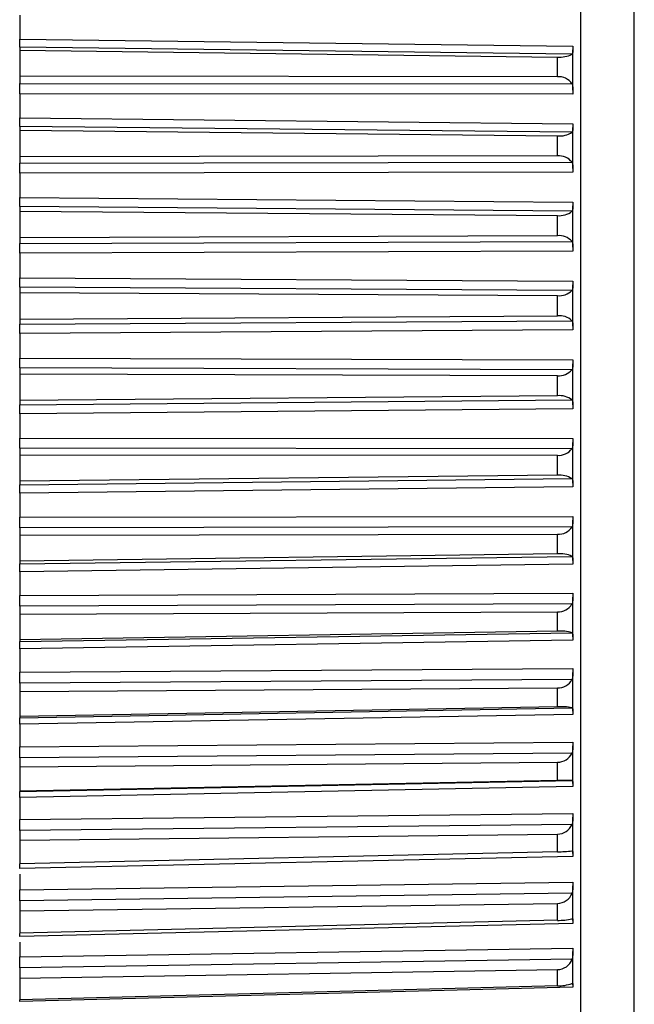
# Model space of a CAD drawing. Header units: millimetres. Extents: x -103 to 103, y 0 to 140.
# Tile 15 of 18: x 92 to 103, y 61 to 79. Entities that reach past the tile are written whole.
import ezdxf

# ---------------------------------------------------------------- set-up
doc = ezdxf.new("R2010")
doc.units = ezdxf.units.MM

msp = doc.modelspace()

# ---------------------------------------------------------------- linework, layer by layer
at = {"color": 7, "linetype": 'Continuous', "lineweight": 25}
for p, q in [((102.401, 52.768), (102.401, 95.034)), ((103.4, 54.802), (103.4, 92.999)), ((91.9, 79.098), (91.9, 78.651)), ((91.9, 78.651), (102.25, 78.518)), ((91.9, 78.502), (91.9, 77.823)), ((102.234, 78.369), (91.9, 78.502)), ((91.9, 78.446), (101.96, 78.316)), ((102.25, 77.695), (102.25, 78.451)), ((101.96, 77.947), (101.96, 78.316)), ((101.96, 77.947), (91.9, 77.956)), ((91.9, 77.823), (102.234, 77.815)), ((102.25, 77.621), (91.9, 77.63)), ((91.9, 77.63), (91.9, 77.177)), ((91.9, 77.177), (102.25, 77.068)), ((91.9, 77.018), (91.9, 76.331)), ((102.234, 76.909), (91.9, 77.018)), ((91.9, 76.948), (101.96, 76.842)), ((102.25, 76.234), (102.25, 76.999)), ((101.96, 76.468), (101.96, 76.842)), ((101.96, 76.468), (91.9, 76.452)), ((91.9, 76.331), (102.234, 76.348)), ((102.25, 76.161), (91.9, 76.144)), ((91.9, 76.144), (91.9, 75.687)), ((91.9, 75.687), (102.25, 75.602)), ((91.9, 75.519), (91.9, 74.828)), ((102.234, 75.434), (91.9, 75.519)), ((102.25, 74.762), (102.25, 75.532)), ((91.9, 75.434), (101.96, 75.352)), ((101.96, 74.976), (101.96, 75.352)), ((101.96, 74.976), (91.9, 74.935)), ((91.9, 74.828), (102.234, 74.87)), ((102.25, 74.689), (91.9, 74.647)), ((91.9, 74.647), (91.9, 74.188)), ((91.9, 74.188), (102.25, 74.128)), ((91.9, 74.012), (91.9, 73.32)), ((102.234, 73.952), (91.9, 74.012)), ((102.25, 73.285), (102.25, 74.057)), ((91.9, 73.914), (101.96, 73.856)), ((101.96, 73.479), (101.96, 73.856)), ((91.9, 73.414), (101.96, 73.479)), ((91.9, 73.32), (102.234, 73.387)), ((102.25, 73.214), (91.9, 73.146)), ((91.9, 73.146), (91.9, 72.687)), ((91.9, 72.687), (102.25, 72.653)), ((102.25, 71.812), (102.25, 72.581)), ((91.9, 72.504), (91.9, 71.814)), ((102.234, 72.47), (91.9, 72.504)), ((91.9, 72.393), (101.96, 72.36)), ((101.96, 71.984), (101.96, 72.36)), ((101.96, 71.984), (91.9, 71.894)), ((91.9, 71.814), (102.234, 71.907)), ((102.25, 71.742), (91.9, 71.649)), ((91.9, 71.649), (91.9, 71.193)), ((91.9, 71.193), (102.25, 71.184)), ((102.25, 70.349), (102.25, 71.112)), ((91.9, 71.004), (91.9, 70.319)), ((102.234, 70.994), (91.9, 71.004)), ((91.9, 70.879), (101.96, 70.871)), ((101.96, 70.498), (101.96, 70.871)), ((101.96, 70.498), (91.9, 70.385)), ((91.9, 70.319), (102.234, 70.436)), ((102.25, 70.28), (91.9, 70.163)), ((91.9, 70.163), (91.9, 69.712)), ((91.9, 69.712), (102.25, 69.728)), ((102.25, 68.903), (102.25, 69.656)), ((102.234, 69.533), (91.9, 69.517)), ((91.9, 69.517), (91.9, 68.841)), ((91.9, 69.381), (101.96, 69.397)), ((101.96, 69.029), (101.96, 69.397)), ((101.96, 69.029), (91.9, 68.893)), ((91.9, 68.841), (102.234, 68.982)), ((102.25, 68.836), (91.9, 68.695)), ((91.9, 68.695), (91.9, 68.251)), ((91.9, 68.251), (102.25, 68.293)), ((102.25, 67.481), (102.25, 68.221)), ((102.234, 68.093), (91.9, 68.052)), ((91.9, 68.052), (91.9, 67.388)), ((91.9, 67.904), (101.96, 67.945)), ((101.96, 67.584), (101.96, 67.945)), ((101.96, 67.584), (91.9, 67.425)), ((91.9, 67.388), (102.234, 67.552)), ((102.25, 67.417), (91.9, 67.253)), ((91.9, 67.253), (91.9, 66.818)), ((91.9, 66.818), (102.25, 66.885)), ((102.25, 66.091), (102.25, 66.813)), ((102.234, 66.682), (91.9, 66.615)), ((91.9, 66.615), (91.9, 65.967)), ((91.9, 66.456), (101.96, 66.522)), ((101.96, 66.17), (101.96, 66.522)), ((101.96, 66.17), (91.9, 65.988)), ((91.9, 65.967), (102.234, 66.153)), ((102.25, 66.029), (91.9, 65.843)), ((91.9, 65.843), (91.9, 65.419)), ((91.9, 65.419), (102.25, 65.511)), ((102.25, 64.739), (102.25, 65.44)), ((102.234, 65.306), (91.9, 65.214)), ((91.9, 65.214), (91.9, 64.584)), ((91.9, 65.045), (101.96, 65.136)), ((101.96, 64.793), (101.96, 65.136)), ((101.96, 64.793), (91.9, 64.591)), ((91.9, 64.584), (102.234, 64.792)), ((102.25, 64.68), (91.9, 64.472)), ((91.9, 64.472), (91.9, 64.061)), ((91.9, 64.061), (102.25, 64.178)), ((102.25, 63.431), (102.25, 64.108)), ((102.234, 63.971), (91.9, 63.855)), ((91.9, 63.855), (91.9, 63.238)), ((91.9, 63.677), (101.96, 63.791)), ((101.96, 63.46), (101.96, 63.791)), ((101.96, 63.46), (91.9, 63.238)), ((102.25, 63.375), (91.9, 63.147)), ((102.234, 63.475), (102.236, 63.475)), ((91.9, 63.044), (91.9, 62.752)), ((91.9, 62.752), (102.25, 62.892)), ((102.25, 62.175), (102.25, 62.824)), ((102.234, 62.685), (91.9, 62.545)), ((91.9, 62.545), (91.9, 61.938)), ((91.9, 62.359), (101.96, 62.496)), ((101.96, 62.179), (101.96, 62.496)), ((101.96, 62.179), (91.9, 61.938)), ((102.25, 62.122), (91.9, 61.875)), ((91.9, 61.772), (91.9, 61.497)), ((91.9, 61.497), (102.25, 61.66)), ((102.25, 60.975), (102.25, 61.594)), ((102.234, 61.453), (91.9, 61.29)), ((91.9, 61.29), (91.9, 60.695)), ((91.9, 61.097), (101.96, 61.257)), ((101.96, 60.954), (101.96, 61.257)), ((101.96, 60.954), (91.9, 60.695)), ((102.25, 60.927), (91.9, 60.661))]:
    msp.add_line(p, q, dxfattribs=at)
for centre, radius, start, end in [((102.007, 78.817), 0.503, 264.6926, 296.841), ((101.984, 77.647), 0.301, 33.914, 94.5134), ((102.003, 77.26), 0.42, 264.2005, 303.3542), ((101.988, 76.158), 0.311, 37.7332, 95.163), ((101.999, 75.721), 0.371, 264.0207, 309.2785), ((101.993, 74.652), 0.325, 42.0803, 95.6537), ((101.995, 74.194), 0.34, 264.1277, 314.6002), ((101.996, 73.133), 0.348, 46.9945, 95.9341), ((101.991, 72.678), 0.32, 264.4791, 319.334), ((102, 71.602), 0.384, 52.5036, 95.9557), ((101.987, 71.177), 0.307, 265.0248, 323.5119), ((102.004, 70.059), 0.441, 58.6145, 95.6801), ((101.983, 69.695), 0.299, 265.7138, 327.1757), ((102.008, 68.492), 0.54, 65.3027, 95.0897), ((101.978, 68.239), 0.294, 266.4988, 330.3706), ((102.014, 66.855), 0.732, 72.5014, 94.198), ((101.974, 66.814), 0.291, 267.3379, 333.1418), ((102.025, 64.958), 1.214, 80.0959, 93.0573), ((101.97, 65.426), 0.29, 268.1957, 335.532), ((102.086, 60.705), 4.09, 87.9258, 91.7584), ((101.965, 64.082), 0.291, 269.0428, 337.5804), ((101.939, 66.377), 2.917, 270.4183, 275.8004), ((101.961, 62.788), 0.292, 269.8554, 339.3219), ((101.977, 63.279), 1.101, 269.1601, 283.5229), ((101.957, 61.55), 0.293, 270.6147, 340.787), ((101.984, 61.655), 0.701, 268.09, 290.917)]:
    msp.add_arc(centre, radius, start, end, dxfattribs=at)
for points, knots in [([(91.9, 78.502), (91.9, 78.505), (91.9, 78.509), (91.9, 78.513), (91.9, 78.518), (91.9, 78.523), (91.9, 78.529), (91.9, 78.536), (91.9, 78.543), (91.9, 78.55), (91.9, 78.558), (91.9, 78.566), (91.9, 78.575), (91.9, 78.579), (91.9, 78.584), (91.9, 78.589), (91.9, 78.598), (91.9, 78.608), (91.9, 78.618), (91.9, 78.629), (91.9, 78.64), (91.9, 78.651)], [0, 0, 0, 0, 0.0000332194, 0.0000332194, 0.0000332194, 0.0000664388, 0.0000664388, 0.0000664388, 0.0000996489, 0.0000996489, 0.0000996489, 0.000132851, 0.000132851, 0.000132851, 0.0001493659, 0.0001493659, 0.0001493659, 0.0001828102, 0.0001828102, 0.0001828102, 0.0002172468, 0.0002172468, 0.0002172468, 0.0002172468]), ([(102.25, 78.518), (102.25, 78.507), (102.25, 78.496), (102.25, 78.486), (102.25, 78.476), (102.25, 78.466), (102.25, 78.457), (102.25, 78.447), (102.25, 78.439), (102.25, 78.43), (102.25, 78.422), (102.249, 78.415), (102.249, 78.408), (102.248, 78.402), (102.247, 78.396), (102.246, 78.39), (102.245, 78.386), (102.243, 78.381), (102.241, 78.378), (102.239, 78.374), (102.237, 78.371), (102.234, 78.369)], [0, 0, 0, 0, 0.0000330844, 0.0000330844, 0.0000330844, 0.0000661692, 0.0000661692, 0.0000661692, 0.0000989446, 0.0000989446, 0.0000989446, 0.0001308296, 0.0001308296, 0.0001308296, 0.000161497, 0.000161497, 0.000161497, 0.0001901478, 0.0001901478, 0.0001901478, 0.0002195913, 0.0002195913, 0.0002195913, 0.0002195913]), ([(91.9, 77.63), (91.9, 77.641), (91.9, 77.652), (91.9, 77.663), (91.9, 77.674), (91.9, 77.685), (91.9, 77.696), (91.9, 77.707), (91.9, 77.718), (91.9, 77.729), (91.9, 77.739), (91.9, 77.749), (91.9, 77.759), (91.9, 77.764), (91.9, 77.769), (91.9, 77.773), (91.9, 77.783), (91.9, 77.792), (91.9, 77.8), (91.9, 77.808), (91.9, 77.816), (91.9, 77.823)], [0, 0, 0, 0, 0.0000331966, 0.0000331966, 0.0000331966, 0.0000663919, 0.0000663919, 0.0000663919, 0.0000995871, 0.0000995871, 0.0000995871, 0.0001327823, 0.0001327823, 0.0001327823, 0.0001492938, 0.0001492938, 0.0001492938, 0.0001827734, 0.0001827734, 0.0001827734, 0.0002172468, 0.0002172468, 0.0002172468, 0.0002172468]), ([(102.234, 77.815), (102.237, 77.809), (102.239, 77.802), (102.241, 77.795), (102.243, 77.788), (102.245, 77.781), (102.246, 77.773), (102.247, 77.765), (102.248, 77.757), (102.249, 77.748), (102.249, 77.739), (102.25, 77.73), (102.25, 77.721), (102.25, 77.711), (102.25, 77.702), (102.25, 77.692), (102.25, 77.682), (102.25, 77.672), (102.25, 77.662), (102.25, 77.649), (102.25, 77.635), (102.25, 77.621)], [0, 0, 0, 0, 0.0000302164, 0.0000302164, 0.0000302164, 0.0000598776, 0.0000598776, 0.0000598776, 0.0000895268, 0.0000895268, 0.0000895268, 0.0001191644, 0.0001191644, 0.0001191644, 0.000148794, 0.000148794, 0.000148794, 0.00017842, 0.00017842, 0.00017842, 0.0002196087, 0.0002196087, 0.0002196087, 0.0002196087]), ([(91.9, 77.018), (91.9, 77.022), (91.9, 77.026), (91.9, 77.031), (91.9, 77.037), (91.9, 77.043), (91.9, 77.05), (91.9, 77.056), (91.9, 77.064), (91.9, 77.072), (91.9, 77.08), (91.9, 77.089), (91.9, 77.098), (91.9, 77.103), (91.9, 77.108), (91.9, 77.113), (91.9, 77.122), (91.9, 77.133), (91.9, 77.143), (91.9, 77.154), (91.9, 77.165), (91.9, 77.177)], [0, 0, 0, 0, 0.0000332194, 0.0000332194, 0.0000332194, 0.0000664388, 0.0000664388, 0.0000664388, 0.0000996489, 0.0000996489, 0.0000996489, 0.000132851, 0.000132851, 0.000132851, 0.0001493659, 0.0001493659, 0.0001493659, 0.0001828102, 0.0001828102, 0.0001828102, 0.0002172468, 0.0002172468, 0.0002172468, 0.0002172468]), ([(102.25, 77.068), (102.25, 77.057), (102.25, 77.046), (102.25, 77.035), (102.25, 77.025), (102.25, 77.015), (102.25, 77.005), (102.25, 76.995), (102.25, 76.986), (102.25, 76.977), (102.25, 76.969), (102.249, 76.961), (102.249, 76.953), (102.248, 76.946), (102.247, 76.94), (102.246, 76.934), (102.245, 76.929), (102.243, 76.924), (102.241, 76.92), (102.239, 76.915), (102.237, 76.912), (102.234, 76.909)], [0, 0, 0, 0, 0.0000330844, 0.0000330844, 0.0000330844, 0.0000661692, 0.0000661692, 0.0000661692, 0.0000989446, 0.0000989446, 0.0000989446, 0.0001308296, 0.0001308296, 0.0001308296, 0.000161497, 0.000161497, 0.000161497, 0.0001901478, 0.0001901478, 0.0001901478, 0.0002195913, 0.0002195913, 0.0002195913, 0.0002195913]), ([(91.9, 76.144), (91.9, 76.155), (91.9, 76.166), (91.9, 76.177), (91.9, 76.188), (91.9, 76.199), (91.9, 76.21), (91.9, 76.221), (91.9, 76.231), (91.9, 76.242), (91.9, 76.252), (91.9, 76.262), (91.9, 76.271), (91.9, 76.276), (91.9, 76.28), (91.9, 76.285), (91.9, 76.294), (91.9, 76.302), (91.9, 76.31), (91.9, 76.318), (91.9, 76.325), (91.9, 76.331)], [0, 0, 0, 0, 0.0000331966, 0.0000331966, 0.0000331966, 0.0000663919, 0.0000663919, 0.0000663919, 0.0000995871, 0.0000995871, 0.0000995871, 0.0001327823, 0.0001327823, 0.0001327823, 0.0001492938, 0.0001492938, 0.0001492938, 0.0001827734, 0.0001827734, 0.0001827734, 0.0002172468, 0.0002172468, 0.0002172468, 0.0002172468]), ([(102.234, 76.348), (102.237, 76.343), (102.239, 76.337), (102.241, 76.331), (102.243, 76.324), (102.245, 76.317), (102.246, 76.31), (102.247, 76.302), (102.248, 76.294), (102.249, 76.286), (102.249, 76.277), (102.25, 76.268), (102.25, 76.259), (102.25, 76.25), (102.25, 76.241), (102.25, 76.231), (102.25, 76.221), (102.25, 76.212), (102.25, 76.202), (102.25, 76.188), (102.25, 76.174), (102.25, 76.161)], [0, 0, 0, 0, 0.0000302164, 0.0000302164, 0.0000302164, 0.0000598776, 0.0000598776, 0.0000598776, 0.0000895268, 0.0000895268, 0.0000895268, 0.0001191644, 0.0001191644, 0.0001191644, 0.000148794, 0.000148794, 0.000148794, 0.00017842, 0.00017842, 0.00017842, 0.0002196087, 0.0002196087, 0.0002196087, 0.0002196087]), ([(91.9, 75.519), (91.9, 75.523), (91.9, 75.528), (91.9, 75.534), (91.9, 75.54), (91.9, 75.547), (91.9, 75.555), (91.9, 75.562), (91.9, 75.57), (91.9, 75.579), (91.9, 75.587), (91.9, 75.597), (91.9, 75.606), (91.9, 75.611), (91.9, 75.616), (91.9, 75.621), (91.9, 75.631), (91.9, 75.642), (91.9, 75.653), (91.9, 75.664), (91.9, 75.675), (91.9, 75.687)], [0, 0, 0, 0, 0.0000332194, 0.0000332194, 0.0000332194, 0.0000664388, 0.0000664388, 0.0000664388, 0.0000996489, 0.0000996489, 0.0000996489, 0.000132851, 0.000132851, 0.000132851, 0.0001493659, 0.0001493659, 0.0001493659, 0.0001828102, 0.0001828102, 0.0001828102, 0.0002172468, 0.0002172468, 0.0002172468, 0.0002172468]), ([(102.25, 75.602), (102.25, 75.591), (102.25, 75.58), (102.25, 75.569), (102.25, 75.559), (102.25, 75.548), (102.25, 75.538), (102.25, 75.528), (102.25, 75.518), (102.25, 75.509), (102.25, 75.5), (102.249, 75.492), (102.249, 75.484), (102.248, 75.476), (102.247, 75.469), (102.246, 75.463), (102.245, 75.457), (102.243, 75.452), (102.241, 75.447), (102.239, 75.442), (102.237, 75.438), (102.234, 75.434)], [0, 0, 0, 0, 0.0000330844, 0.0000330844, 0.0000330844, 0.0000661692, 0.0000661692, 0.0000661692, 0.0000989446, 0.0000989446, 0.0000989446, 0.0001308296, 0.0001308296, 0.0001308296, 0.000161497, 0.000161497, 0.000161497, 0.0001901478, 0.0001901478, 0.0001901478, 0.0002195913, 0.0002195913, 0.0002195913, 0.0002195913]), ([(91.9, 74.647), (91.9, 74.658), (91.9, 74.669), (91.9, 74.68), (91.9, 74.691), (91.9, 74.702), (91.9, 74.713), (91.9, 74.723), (91.9, 74.733), (91.9, 74.743), (91.9, 74.753), (91.9, 74.763), (91.9, 74.772), (91.9, 74.776), (91.9, 74.781), (91.9, 74.785), (91.9, 74.793), (91.9, 74.801), (91.9, 74.808), (91.9, 74.815), (91.9, 74.822), (91.9, 74.828)], [0, 0, 0, 0, 0.0000331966, 0.0000331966, 0.0000331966, 0.0000663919, 0.0000663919, 0.0000663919, 0.0000995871, 0.0000995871, 0.0000995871, 0.0001327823, 0.0001327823, 0.0001327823, 0.0001492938, 0.0001492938, 0.0001492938, 0.0001827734, 0.0001827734, 0.0001827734, 0.0002172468, 0.0002172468, 0.0002172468, 0.0002172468]), ([(102.234, 74.87), (102.237, 74.866), (102.239, 74.86), (102.241, 74.854), (102.243, 74.848), (102.245, 74.842), (102.246, 74.835), (102.247, 74.827), (102.248, 74.82), (102.249, 74.812), (102.249, 74.804), (102.25, 74.795), (102.25, 74.786), (102.25, 74.777), (102.25, 74.768), (102.25, 74.759), (102.25, 74.75), (102.25, 74.74), (102.25, 74.73), (102.25, 74.717), (102.25, 74.703), (102.25, 74.689)], [0, 0, 0, 0, 0.0000302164, 0.0000302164, 0.0000302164, 0.0000598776, 0.0000598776, 0.0000598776, 0.0000895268, 0.0000895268, 0.0000895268, 0.0001191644, 0.0001191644, 0.0001191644, 0.000148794, 0.000148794, 0.000148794, 0.00017842, 0.00017842, 0.00017842, 0.0002196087, 0.0002196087, 0.0002196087, 0.0002196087]), ([(91.9, 74.012), (91.9, 74.017), (91.9, 74.023), (91.9, 74.029), (91.9, 74.036), (91.9, 74.043), (91.9, 74.051), (91.9, 74.059), (91.9, 74.068), (91.9, 74.077), (91.9, 74.086), (91.9, 74.096), (91.9, 74.106), (91.9, 74.111), (91.9, 74.116), (91.9, 74.121), (91.9, 74.132), (91.9, 74.142), (91.9, 74.153), (91.9, 74.165), (91.9, 74.176), (91.9, 74.188)], [0, 0, 0, 0, 0.0000332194, 0.0000332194, 0.0000332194, 0.0000664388, 0.0000664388, 0.0000664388, 0.0000996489, 0.0000996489, 0.0000996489, 0.000132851, 0.000132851, 0.000132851, 0.0001493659, 0.0001493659, 0.0001493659, 0.0001828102, 0.0001828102, 0.0001828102, 0.0002172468, 0.0002172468, 0.0002172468, 0.0002172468]), ([(102.25, 74.128), (102.25, 74.091), (102.251, 74.055), (102.248, 73.993), (102.245, 73.968), (102.234, 73.952)], [0, 0, 0, 0, 0.5, 0.5, 1, 1, 1, 1]), ([(91.9, 73.146), (91.9, 73.157), (91.9, 73.168), (91.9, 73.179), (91.9, 73.19), (91.9, 73.201), (91.9, 73.211), (91.9, 73.221), (91.9, 73.231), (91.9, 73.241), (91.9, 73.251), (91.9, 73.26), (91.9, 73.268), (91.9, 73.272), (91.9, 73.276), (91.9, 73.28), (91.9, 73.288), (91.9, 73.295), (91.9, 73.302), (91.9, 73.309), (91.9, 73.315), (91.9, 73.32)], [0, 0, 0, 0, 0.0000331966, 0.0000331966, 0.0000331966, 0.0000663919, 0.0000663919, 0.0000663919, 0.0000995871, 0.0000995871, 0.0000995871, 0.0001327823, 0.0001327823, 0.0001327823, 0.0001492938, 0.0001492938, 0.0001492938, 0.0001827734, 0.0001827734, 0.0001827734, 0.0002172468, 0.0002172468, 0.0002172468, 0.0002172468]), ([(102.234, 73.387), (102.237, 73.383), (102.239, 73.378), (102.241, 73.373), (102.243, 73.367), (102.245, 73.361), (102.246, 73.355), (102.247, 73.348), (102.248, 73.341), (102.249, 73.333), (102.249, 73.326), (102.25, 73.318), (102.25, 73.309), (102.25, 73.301), (102.25, 73.292), (102.25, 73.283), (102.25, 73.273), (102.25, 73.264), (102.25, 73.254), (102.25, 73.241), (102.25, 73.227), (102.25, 73.214)], [0, 0, 0, 0, 0.0000302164, 0.0000302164, 0.0000302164, 0.0000598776, 0.0000598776, 0.0000598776, 0.0000895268, 0.0000895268, 0.0000895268, 0.0001191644, 0.0001191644, 0.0001191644, 0.000148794, 0.000148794, 0.000148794, 0.00017842, 0.00017842, 0.00017842, 0.0002196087, 0.0002196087, 0.0002196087, 0.0002196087]), ([(91.9, 72.504), (91.9, 72.51), (91.9, 72.517), (91.9, 72.524), (91.9, 72.531), (91.9, 72.539), (91.9, 72.547), (91.9, 72.556), (91.9, 72.565), (91.9, 72.575), (91.9, 72.584), (91.9, 72.594), (91.9, 72.604), (91.9, 72.61), (91.9, 72.615), (91.9, 72.62), (91.9, 72.631), (91.9, 72.642), (91.9, 72.653), (91.9, 72.664), (91.9, 72.676), (91.9, 72.687)], [0, 0, 0, 0, 0.0000332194, 0.0000332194, 0.0000332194, 0.0000664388, 0.0000664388, 0.0000664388, 0.0000996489, 0.0000996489, 0.0000996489, 0.000132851, 0.000132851, 0.000132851, 0.0001493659, 0.0001493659, 0.0001493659, 0.0001828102, 0.0001828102, 0.0001828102, 0.0002172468, 0.0002172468, 0.0002172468, 0.0002172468]), ([(102.25, 72.653), (102.25, 72.642), (102.25, 72.631), (102.25, 72.62), (102.25, 72.609), (102.25, 72.598), (102.25, 72.588), (102.25, 72.577), (102.25, 72.567), (102.25, 72.557), (102.25, 72.547), (102.249, 72.538), (102.249, 72.529), (102.248, 72.521), (102.247, 72.513), (102.246, 72.505), (102.245, 72.498), (102.243, 72.492), (102.241, 72.486), (102.239, 72.48), (102.237, 72.475), (102.234, 72.47)], [0, 0, 0, 0, 0.0000330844, 0.0000330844, 0.0000330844, 0.0000661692, 0.0000661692, 0.0000661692, 0.0000989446, 0.0000989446, 0.0000989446, 0.0001308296, 0.0001308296, 0.0001308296, 0.000161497, 0.000161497, 0.000161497, 0.0001901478, 0.0001901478, 0.0001901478, 0.0002195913, 0.0002195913, 0.0002195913, 0.0002195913]), ([(91.9, 71.649), (91.9, 71.66), (91.9, 71.671), (91.9, 71.682), (91.9, 71.693), (91.9, 71.703), (91.9, 71.713), (91.9, 71.723), (91.9, 71.733), (91.9, 71.742), (91.9, 71.751), (91.9, 71.76), (91.9, 71.768), (91.9, 71.771), (91.9, 71.775), (91.9, 71.779), (91.9, 71.786), (91.9, 71.793), (91.9, 71.799), (91.9, 71.805), (91.9, 71.81), (91.9, 71.814)], [0, 0, 0, 0, 0.0000331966, 0.0000331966, 0.0000331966, 0.0000663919, 0.0000663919, 0.0000663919, 0.0000995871, 0.0000995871, 0.0000995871, 0.0001327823, 0.0001327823, 0.0001327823, 0.0001492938, 0.0001492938, 0.0001492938, 0.0001827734, 0.0001827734, 0.0001827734, 0.0002172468, 0.0002172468, 0.0002172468, 0.0002172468]), ([(102.234, 71.907), (102.237, 71.903), (102.239, 71.899), (102.241, 71.894), (102.243, 71.889), (102.245, 71.884), (102.246, 71.878), (102.247, 71.872), (102.248, 71.865), (102.249, 71.858), (102.249, 71.851), (102.25, 71.843), (102.25, 71.835), (102.25, 71.827), (102.25, 71.818), (102.25, 71.809), (102.25, 71.8), (102.25, 71.791), (102.25, 71.782), (102.25, 71.769), (102.25, 71.755), (102.25, 71.742)], [0, 0, 0, 0, 0.0000302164, 0.0000302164, 0.0000302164, 0.0000598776, 0.0000598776, 0.0000598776, 0.0000895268, 0.0000895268, 0.0000895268, 0.0001191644, 0.0001191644, 0.0001191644, 0.000148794, 0.000148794, 0.000148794, 0.00017842, 0.00017842, 0.00017842, 0.0002196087, 0.0002196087, 0.0002196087, 0.0002196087]), ([(91.9, 71.004), (91.9, 71.01), (91.9, 71.017), (91.9, 71.025), (91.9, 71.033), (91.9, 71.041), (91.9, 71.05), (91.9, 71.059), (91.9, 71.069), (91.9, 71.078), (91.9, 71.088), (91.9, 71.099), (91.9, 71.109), (91.9, 71.115), (91.9, 71.12), (91.9, 71.125), (91.9, 71.136), (91.9, 71.147), (91.9, 71.158), (91.9, 71.17), (91.9, 71.182), (91.9, 71.193)], [0, 0, 0, 0, 0.0000332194, 0.0000332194, 0.0000332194, 0.0000664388, 0.0000664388, 0.0000664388, 0.0000996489, 0.0000996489, 0.0000996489, 0.000132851, 0.000132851, 0.000132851, 0.0001493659, 0.0001493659, 0.0001493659, 0.0001828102, 0.0001828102, 0.0001828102, 0.0002172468, 0.0002172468, 0.0002172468, 0.0002172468]), ([(102.25, 71.184), (102.25, 71.173), (102.25, 71.162), (102.25, 71.151), (102.25, 71.14), (102.25, 71.129), (102.25, 71.118), (102.25, 71.108), (102.25, 71.097), (102.25, 71.087), (102.25, 71.077), (102.249, 71.067), (102.249, 71.058), (102.248, 71.049), (102.247, 71.041), (102.246, 71.033), (102.245, 71.026), (102.243, 71.019), (102.241, 71.012), (102.239, 71.006), (102.237, 71), (102.234, 70.994)], [0, 0, 0, 0, 0.0000330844, 0.0000330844, 0.0000330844, 0.0000661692, 0.0000661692, 0.0000661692, 0.0000989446, 0.0000989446, 0.0000989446, 0.0001308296, 0.0001308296, 0.0001308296, 0.000161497, 0.000161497, 0.000161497, 0.0001901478, 0.0001901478, 0.0001901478, 0.0002195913, 0.0002195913, 0.0002195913, 0.0002195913]), ([(91.9, 70.163), (91.9, 70.174), (91.9, 70.185), (91.9, 70.195), (91.9, 70.206), (91.9, 70.216), (91.9, 70.226), (91.9, 70.235), (91.9, 70.245), (91.9, 70.253), (91.9, 70.262), (91.9, 70.27), (91.9, 70.277), (91.9, 70.281), (91.9, 70.285), (91.9, 70.288), (91.9, 70.295), (91.9, 70.301), (91.9, 70.306), (91.9, 70.311), (91.9, 70.316), (91.9, 70.319)], [0, 0, 0, 0, 0.0000331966, 0.0000331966, 0.0000331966, 0.0000663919, 0.0000663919, 0.0000663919, 0.0000995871, 0.0000995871, 0.0000995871, 0.0001327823, 0.0001327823, 0.0001327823, 0.0001492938, 0.0001492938, 0.0001492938, 0.0001827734, 0.0001827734, 0.0001827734, 0.0002172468, 0.0002172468, 0.0002172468, 0.0002172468]), ([(102.234, 70.436), (102.237, 70.433), (102.239, 70.43), (102.241, 70.425), (102.243, 70.421), (102.245, 70.416), (102.246, 70.411), (102.247, 70.405), (102.248, 70.399), (102.249, 70.392), (102.249, 70.386), (102.25, 70.378), (102.25, 70.371), (102.25, 70.363), (102.25, 70.355), (102.25, 70.346), (102.25, 70.338), (102.25, 70.329), (102.25, 70.32), (102.25, 70.307), (102.25, 70.293), (102.25, 70.28)], [0, 0, 0, 0, 0.0000302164, 0.0000302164, 0.0000302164, 0.0000598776, 0.0000598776, 0.0000598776, 0.0000895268, 0.0000895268, 0.0000895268, 0.0001191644, 0.0001191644, 0.0001191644, 0.000148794, 0.000148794, 0.000148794, 0.00017842, 0.00017842, 0.00017842, 0.0002196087, 0.0002196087, 0.0002196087, 0.0002196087]), ([(91.9, 69.517), (91.9, 69.524), (91.9, 69.532), (91.9, 69.54), (91.9, 69.548), (91.9, 69.557), (91.9, 69.567), (91.9, 69.576), (91.9, 69.586), (91.9, 69.596), (91.9, 69.606), (91.9, 69.617), (91.9, 69.628), (91.9, 69.633), (91.9, 69.639), (91.9, 69.644), (91.9, 69.655), (91.9, 69.666), (91.9, 69.677), (91.9, 69.689), (91.9, 69.7), (91.9, 69.712)], [0, 0, 0, 0, 0.0000332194, 0.0000332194, 0.0000332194, 0.0000664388, 0.0000664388, 0.0000664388, 0.0000996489, 0.0000996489, 0.0000996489, 0.000132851, 0.000132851, 0.000132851, 0.0001493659, 0.0001493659, 0.0001493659, 0.0001828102, 0.0001828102, 0.0001828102, 0.0002172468, 0.0002172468, 0.0002172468, 0.0002172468]), ([(102.25, 69.728), (102.25, 69.718), (102.25, 69.707), (102.25, 69.696), (102.25, 69.685), (102.25, 69.673), (102.25, 69.663), (102.25, 69.652), (102.25, 69.641), (102.25, 69.63), (102.25, 69.62), (102.249, 69.61), (102.249, 69.601), (102.248, 69.592), (102.247, 69.583), (102.246, 69.575), (102.245, 69.567), (102.243, 69.559), (102.241, 69.553), (102.239, 69.546), (102.237, 69.539), (102.234, 69.533)], [0, 0, 0, 0, 0.0000330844, 0.0000330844, 0.0000330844, 0.0000661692, 0.0000661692, 0.0000661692, 0.0000989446, 0.0000989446, 0.0000989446, 0.0001308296, 0.0001308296, 0.0001308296, 0.000161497, 0.000161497, 0.000161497, 0.0001901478, 0.0001901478, 0.0001901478, 0.0002195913, 0.0002195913, 0.0002195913, 0.0002195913]), ([(91.9, 68.695), (91.9, 68.706), (91.9, 68.717), (91.9, 68.727), (91.9, 68.737), (91.9, 68.747), (91.9, 68.756), (91.9, 68.765), (91.9, 68.774), (91.9, 68.782), (91.9, 68.79), (91.9, 68.798), (91.9, 68.805), (91.9, 68.808), (91.9, 68.811), (91.9, 68.814), (91.9, 68.821), (91.9, 68.826), (91.9, 68.83), (91.9, 68.835), (91.9, 68.839), (91.9, 68.841)], [0, 0, 0, 0, 0.0000331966, 0.0000331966, 0.0000331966, 0.0000663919, 0.0000663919, 0.0000663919, 0.0000995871, 0.0000995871, 0.0000995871, 0.0001327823, 0.0001327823, 0.0001327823, 0.0001492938, 0.0001492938, 0.0001492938, 0.0001827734, 0.0001827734, 0.0001827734, 0.0002172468, 0.0002172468, 0.0002172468, 0.0002172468]), ([(102.234, 68.982), (102.237, 68.98), (102.239, 68.977), (102.241, 68.973), (102.243, 68.97), (102.245, 68.966), (102.246, 68.961), (102.247, 68.956), (102.248, 68.95), (102.249, 68.944), (102.249, 68.938), (102.25, 68.931), (102.25, 68.924), (102.25, 68.916), (102.25, 68.909), (102.25, 68.9), (102.25, 68.892), (102.25, 68.884), (102.25, 68.875), (102.25, 68.862), (102.25, 68.849), (102.25, 68.836)], [0, 0, 0, 0, 0.0000302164, 0.0000302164, 0.0000302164, 0.0000598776, 0.0000598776, 0.0000598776, 0.0000895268, 0.0000895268, 0.0000895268, 0.0001191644, 0.0001191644, 0.0001191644, 0.000148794, 0.000148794, 0.000148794, 0.00017842, 0.00017842, 0.00017842, 0.0002196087, 0.0002196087, 0.0002196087, 0.0002196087]), ([(102.25, 68.293), (102.25, 68.282), (102.25, 68.272), (102.25, 68.261), (102.25, 68.25), (102.25, 68.238), (102.25, 68.227), (102.25, 68.217), (102.25, 68.206), (102.25, 68.195), (102.25, 68.185), (102.249, 68.174), (102.249, 68.165), (102.248, 68.155), (102.247, 68.146), (102.246, 68.137), (102.245, 68.129), (102.243, 68.121), (102.241, 68.114), (102.239, 68.107), (102.237, 68.1), (102.234, 68.093)], [0, 0, 0, 0, 0.0000330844, 0.0000330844, 0.0000330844, 0.0000661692, 0.0000661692, 0.0000661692, 0.0000989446, 0.0000989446, 0.0000989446, 0.0001308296, 0.0001308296, 0.0001308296, 0.000161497, 0.000161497, 0.000161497, 0.0001901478, 0.0001901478, 0.0001901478, 0.0002195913, 0.0002195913, 0.0002195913, 0.0002195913]), ([(91.9, 68.052), (91.9, 68.059), (91.9, 68.068), (91.9, 68.076), (91.9, 68.085), (91.9, 68.095), (91.9, 68.104), (91.9, 68.114), (91.9, 68.124), (91.9, 68.135), (91.9, 68.145), (91.9, 68.156), (91.9, 68.167), (91.9, 68.173), (91.9, 68.178), (91.9, 68.184), (91.9, 68.195), (91.9, 68.206), (91.9, 68.217), (91.9, 68.228), (91.9, 68.24), (91.9, 68.251)], [0, 0, 0, 0, 0.0000332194, 0.0000332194, 0.0000332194, 0.0000664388, 0.0000664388, 0.0000664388, 0.0000996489, 0.0000996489, 0.0000996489, 0.000132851, 0.000132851, 0.000132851, 0.0001493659, 0.0001493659, 0.0001493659, 0.0001828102, 0.0001828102, 0.0001828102, 0.0002172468, 0.0002172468, 0.0002172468, 0.0002172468]), ([(102.234, 67.552), (102.237, 67.551), (102.239, 67.548), (102.241, 67.545), (102.243, 67.543), (102.245, 67.539), (102.246, 67.535), (102.247, 67.53), (102.248, 67.525), (102.249, 67.52), (102.249, 67.514), (102.25, 67.508), (102.25, 67.501), (102.25, 67.494), (102.25, 67.487), (102.25, 67.479), (102.25, 67.471), (102.25, 67.463), (102.25, 67.454), (102.25, 67.443), (102.25, 67.43), (102.25, 67.417)], [0, 0, 0, 0, 0.0000302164, 0.0000302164, 0.0000302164, 0.0000598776, 0.0000598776, 0.0000598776, 0.0000895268, 0.0000895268, 0.0000895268, 0.0001191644, 0.0001191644, 0.0001191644, 0.000148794, 0.000148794, 0.000148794, 0.00017842, 0.00017842, 0.00017842, 0.0002196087, 0.0002196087, 0.0002196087, 0.0002196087]), ([(91.9, 67.253), (91.9, 67.263), (91.9, 67.274), (91.9, 67.284), (91.9, 67.293), (91.9, 67.303), (91.9, 67.312), (91.9, 67.32), (91.9, 67.329), (91.9, 67.336), (91.9, 67.344), (91.9, 67.351), (91.9, 67.357), (91.9, 67.36), (91.9, 67.363), (91.9, 67.366), (91.9, 67.371), (91.9, 67.376), (91.9, 67.38), (91.9, 67.383), (91.9, 67.386), (91.9, 67.388)], [0, 0, 0, 0, 0.0000331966, 0.0000331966, 0.0000331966, 0.0000663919, 0.0000663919, 0.0000663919, 0.0000995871, 0.0000995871, 0.0000995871, 0.0001327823, 0.0001327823, 0.0001327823, 0.0001492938, 0.0001492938, 0.0001492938, 0.0001827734, 0.0001827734, 0.0001827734, 0.0002172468, 0.0002172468, 0.0002172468, 0.0002172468]), ([(91.9, 66.615), (91.9, 66.623), (91.9, 66.632), (91.9, 66.641), (91.9, 66.65), (91.9, 66.66), (91.9, 66.67), (91.9, 66.68), (91.9, 66.691), (91.9, 66.702), (91.9, 66.712), (91.9, 66.723), (91.9, 66.734), (91.9, 66.74), (91.9, 66.745), (91.9, 66.751), (91.9, 66.762), (91.9, 66.773), (91.9, 66.784), (91.9, 66.796), (91.9, 66.807), (91.9, 66.818)], [0, 0, 0, 0, 0.0000332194, 0.0000332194, 0.0000332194, 0.0000664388, 0.0000664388, 0.0000664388, 0.0000996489, 0.0000996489, 0.0000996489, 0.000132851, 0.000132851, 0.000132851, 0.0001493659, 0.0001493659, 0.0001493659, 0.0001828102, 0.0001828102, 0.0001828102, 0.0002172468, 0.0002172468, 0.0002172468, 0.0002172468]), ([(102.25, 66.885), (102.25, 66.875), (102.25, 66.864), (102.25, 66.853), (102.25, 66.842), (102.25, 66.831), (102.25, 66.82), (102.25, 66.809), (102.25, 66.798), (102.25, 66.787), (102.25, 66.777), (102.249, 66.766), (102.249, 66.756), (102.248, 66.747), (102.247, 66.737), (102.246, 66.728), (102.245, 66.72), (102.243, 66.712), (102.241, 66.704), (102.239, 66.696), (102.237, 66.689), (102.234, 66.682)], [0, 0, 0, 0, 0.0000330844, 0.0000330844, 0.0000330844, 0.0000661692, 0.0000661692, 0.0000661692, 0.0000989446, 0.0000989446, 0.0000989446, 0.0001308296, 0.0001308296, 0.0001308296, 0.000161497, 0.000161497, 0.000161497, 0.0001901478, 0.0001901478, 0.0001901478, 0.0002195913, 0.0002195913, 0.0002195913, 0.0002195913]), ([(102.234, 66.153), (102.237, 66.152), (102.239, 66.151), (102.241, 66.148), (102.243, 66.146), (102.245, 66.143), (102.246, 66.139), (102.247, 66.136), (102.248, 66.131), (102.249, 66.126), (102.249, 66.121), (102.25, 66.116), (102.25, 66.109), (102.25, 66.103), (102.25, 66.096), (102.25, 66.089), (102.25, 66.082), (102.25, 66.074), (102.25, 66.065), (102.25, 66.054), (102.25, 66.042), (102.25, 66.029)], [0, 0, 0, 0, 0.0000302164, 0.0000302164, 0.0000302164, 0.0000598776, 0.0000598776, 0.0000598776, 0.0000895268, 0.0000895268, 0.0000895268, 0.0001191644, 0.0001191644, 0.0001191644, 0.000148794, 0.000148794, 0.000148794, 0.00017842, 0.00017842, 0.00017842, 0.0002196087, 0.0002196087, 0.0002196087, 0.0002196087]), ([(91.9, 65.843), (91.9, 65.853), (91.9, 65.863), (91.9, 65.873), (91.9, 65.882), (91.9, 65.891), (91.9, 65.899), (91.9, 65.908), (91.9, 65.915), (91.9, 65.922), (91.9, 65.929), (91.9, 65.936), (91.9, 65.941), (91.9, 65.944), (91.9, 65.947), (91.9, 65.949), (91.9, 65.954), (91.9, 65.958), (91.9, 65.961), (91.9, 65.964), (91.9, 65.966), (91.9, 65.967)], [0, 0, 0, 0, 0.0000331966, 0.0000331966, 0.0000331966, 0.0000663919, 0.0000663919, 0.0000663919, 0.0000995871, 0.0000995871, 0.0000995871, 0.0001327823, 0.0001327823, 0.0001327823, 0.0001492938, 0.0001492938, 0.0001492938, 0.0001827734, 0.0001827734, 0.0001827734, 0.0002172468, 0.0002172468, 0.0002172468, 0.0002172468]), ([(91.9, 65.214), (91.9, 65.222), (91.9, 65.232), (91.9, 65.241), (91.9, 65.251), (91.9, 65.261), (91.9, 65.271), (91.9, 65.282), (91.9, 65.293), (91.9, 65.303), (91.9, 65.314), (91.9, 65.325), (91.9, 65.336), (91.9, 65.342), (91.9, 65.348), (91.9, 65.353), (91.9, 65.364), (91.9, 65.375), (91.9, 65.386), (91.9, 65.397), (91.9, 65.408), (91.9, 65.419)], [0, 0, 0, 0, 0.0000332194, 0.0000332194, 0.0000332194, 0.0000664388, 0.0000664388, 0.0000664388, 0.0000996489, 0.0000996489, 0.0000996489, 0.000132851, 0.000132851, 0.000132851, 0.0001493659, 0.0001493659, 0.0001493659, 0.0001828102, 0.0001828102, 0.0001828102, 0.0002172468, 0.0002172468, 0.0002172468, 0.0002172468]), ([(102.25, 65.511), (102.25, 65.501), (102.25, 65.49), (102.25, 65.48), (102.25, 65.469), (102.25, 65.458), (102.25, 65.447), (102.25, 65.436), (102.25, 65.425), (102.25, 65.414), (102.25, 65.404), (102.249, 65.393), (102.249, 65.383), (102.248, 65.373), (102.247, 65.363), (102.246, 65.354), (102.245, 65.345), (102.243, 65.337), (102.241, 65.329), (102.239, 65.321), (102.237, 65.313), (102.234, 65.306)], [0, 0, 0, 0, 0.0000330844, 0.0000330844, 0.0000330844, 0.0000661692, 0.0000661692, 0.0000661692, 0.0000989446, 0.0000989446, 0.0000989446, 0.0001308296, 0.0001308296, 0.0001308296, 0.000161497, 0.000161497, 0.000161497, 0.0001901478, 0.0001901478, 0.0001901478, 0.0002195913, 0.0002195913, 0.0002195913, 0.0002195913]), ([(102.234, 64.792), (102.237, 64.792), (102.239, 64.791), (102.241, 64.789), (102.243, 64.788), (102.245, 64.785), (102.246, 64.782), (102.247, 64.779), (102.248, 64.775), (102.249, 64.771), (102.249, 64.767), (102.25, 64.761), (102.25, 64.756), (102.25, 64.75), (102.25, 64.744), (102.25, 64.737), (102.25, 64.73), (102.25, 64.723), (102.25, 64.715), (102.25, 64.704), (102.25, 64.692), (102.25, 64.68)], [0, 0, 0, 0, 0.0000302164, 0.0000302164, 0.0000302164, 0.0000598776, 0.0000598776, 0.0000598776, 0.0000895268, 0.0000895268, 0.0000895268, 0.0001191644, 0.0001191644, 0.0001191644, 0.000148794, 0.000148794, 0.000148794, 0.00017842, 0.00017842, 0.00017842, 0.0002196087, 0.0002196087, 0.0002196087, 0.0002196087]), ([(91.9, 64.472), (91.9, 64.482), (91.9, 64.492), (91.9, 64.501), (91.9, 64.51), (91.9, 64.518), (91.9, 64.526), (91.9, 64.534), (91.9, 64.541), (91.9, 64.547), (91.9, 64.554), (91.9, 64.559), (91.9, 64.564), (91.9, 64.567), (91.9, 64.569), (91.9, 64.571), (91.9, 64.575), (91.9, 64.578), (91.9, 64.58), (91.9, 64.583), (91.9, 64.584), (91.9, 64.584)], [0, 0, 0, 0, 0.0000331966, 0.0000331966, 0.0000331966, 0.0000663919, 0.0000663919, 0.0000663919, 0.0000995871, 0.0000995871, 0.0000995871, 0.0001327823, 0.0001327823, 0.0001327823, 0.0001492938, 0.0001492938, 0.0001492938, 0.0001827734, 0.0001827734, 0.0001827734, 0.0002172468, 0.0002172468, 0.0002172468, 0.0002172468]), ([(91.9, 63.855), (91.9, 63.864), (91.9, 63.874), (91.9, 63.884), (91.9, 63.894), (91.9, 63.904), (91.9, 63.915), (91.9, 63.925), (91.9, 63.936), (91.9, 63.947), (91.9, 63.958), (91.9, 63.969), (91.9, 63.98), (91.9, 63.986), (91.9, 63.991), (91.9, 63.997), (91.9, 64.008), (91.9, 64.019), (91.9, 64.029), (91.9, 64.04), (91.9, 64.051), (91.9, 64.061)], [0, 0, 0, 0, 0.0000332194, 0.0000332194, 0.0000332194, 0.0000664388, 0.0000664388, 0.0000664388, 0.0000996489, 0.0000996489, 0.0000996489, 0.000132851, 0.000132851, 0.000132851, 0.0001493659, 0.0001493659, 0.0001493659, 0.0001828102, 0.0001828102, 0.0001828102, 0.0002172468, 0.0002172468, 0.0002172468, 0.0002172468]), ([(102.25, 64.178), (102.25, 64.168), (102.25, 64.158), (102.25, 64.148), (102.25, 64.137), (102.25, 64.126), (102.25, 64.115), (102.25, 64.105), (102.25, 64.094), (102.25, 64.083), (102.25, 64.072), (102.249, 64.061), (102.249, 64.051), (102.248, 64.041), (102.247, 64.031), (102.246, 64.021), (102.245, 64.012), (102.243, 64.004), (102.241, 63.995), (102.239, 63.987), (102.237, 63.979), (102.234, 63.971)], [0, 0, 0, 0, 0.0000330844, 0.0000330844, 0.0000330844, 0.0000661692, 0.0000661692, 0.0000661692, 0.0000989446, 0.0000989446, 0.0000989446, 0.0001308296, 0.0001308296, 0.0001308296, 0.000161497, 0.000161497, 0.000161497, 0.0001901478, 0.0001901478, 0.0001901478, 0.0002195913, 0.0002195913, 0.0002195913, 0.0002195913]), ([(102.241, 63.474), (102.243, 63.474), (102.245, 63.472), (102.246, 63.469), (102.247, 63.467), (102.248, 63.464), (102.249, 63.46), (102.249, 63.456), (102.25, 63.452), (102.25, 63.447), (102.25, 63.441), (102.25, 63.436), (102.25, 63.429), (102.25, 63.423), (102.25, 63.416), (102.25, 63.409), (102.25, 63.399), (102.25, 63.387), (102.25, 63.375)], [0.0000302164, 0.0000302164, 0.0000302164, 0.0000302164, 0.0000598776, 0.0000598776, 0.0000598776, 0.0000895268, 0.0000895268, 0.0000895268, 0.0001191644, 0.0001191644, 0.0001191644, 0.000148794, 0.000148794, 0.000148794, 0.00017842, 0.00017842, 0.00017842, 0.0002196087, 0.0002196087, 0.0002196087, 0.0002196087]), ([(91.9, 63.147), (91.9, 63.157), (91.9, 63.175), (91.9, 63.199), (91.9, 63.219), (91.9, 63.231), (91.9, 63.236), (91.9, 63.238)], [0, 0, 0, 0, 0.222995, 0.445982, 0.668968, 0.891954, 1, 1, 1, 1]), ([(102.25, 62.892), (102.25, 62.883), (102.25, 62.873), (102.25, 62.863), (102.25, 62.853), (102.25, 62.842), (102.25, 62.831), (102.25, 62.821), (102.25, 62.81), (102.25, 62.799), (102.25, 62.788), (102.249, 62.777), (102.249, 62.767), (102.248, 62.757), (102.247, 62.747), (102.246, 62.737), (102.245, 62.728), (102.243, 62.719), (102.241, 62.71), (102.239, 62.701), (102.237, 62.693), (102.234, 62.685)], [0, 0, 0, 0, 0.0000330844, 0.0000330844, 0.0000330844, 0.0000661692, 0.0000661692, 0.0000661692, 0.0000989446, 0.0000989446, 0.0000989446, 0.0001308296, 0.0001308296, 0.0001308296, 0.000161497, 0.000161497, 0.000161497, 0.0001901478, 0.0001901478, 0.0001901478, 0.0002195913, 0.0002195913, 0.0002195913, 0.0002195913]), ([(91.9, 62.545), (91.9, 62.554), (91.9, 62.564), (91.9, 62.575), (91.9, 62.585), (91.9, 62.596), (91.9, 62.606), (91.9, 62.617), (91.9, 62.628), (91.9, 62.639), (91.9, 62.65), (91.9, 62.662), (91.9, 62.673), (91.9, 62.678), (91.9, 62.683), (91.9, 62.689), (91.9, 62.7), (91.9, 62.711), (91.9, 62.721), (91.9, 62.732), (91.9, 62.742), (91.9, 62.752)], [0, 0, 0, 0, 0.0000332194, 0.0000332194, 0.0000332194, 0.0000664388, 0.0000664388, 0.0000664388, 0.0000996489, 0.0000996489, 0.0000996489, 0.000132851, 0.000132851, 0.000132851, 0.0001493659, 0.0001493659, 0.0001493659, 0.0001828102, 0.0001828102, 0.0001828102, 0.0002172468, 0.0002172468, 0.0002172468, 0.0002172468]), ([(102.234, 62.209), (102.237, 62.21), (102.239, 62.211), (102.241, 62.21), (102.243, 62.21), (102.245, 62.209), (102.246, 62.207), (102.247, 62.206), (102.248, 62.203), (102.249, 62.2), (102.249, 62.197), (102.25, 62.193), (102.25, 62.188), (102.25, 62.184), (102.25, 62.179), (102.25, 62.173), (102.25, 62.167), (102.25, 62.161), (102.25, 62.154), (102.25, 62.144), (102.25, 62.134), (102.25, 62.122)], [0, 0, 0, 0, 0.0000302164, 0.0000302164, 0.0000302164, 0.0000598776, 0.0000598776, 0.0000598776, 0.0000895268, 0.0000895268, 0.0000895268, 0.0001191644, 0.0001191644, 0.0001191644, 0.000148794, 0.000148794, 0.000148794, 0.00017842, 0.00017842, 0.00017842, 0.0002196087, 0.0002196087, 0.0002196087, 0.0002196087]), ([(91.9, 61.875), (91.9, 61.884), (91.9, 61.901), (91.9, 61.921), (91.9, 61.931), (91.9, 61.935)], [0, 0, 0, 0, 0.374047, 0.748079, 1, 1, 1, 1]), ([(102.25, 61.66), (102.25, 61.651), (102.25, 61.642), (102.25, 61.632), (102.25, 61.622), (102.25, 61.612), (102.25, 61.601), (102.25, 61.591), (102.25, 61.58), (102.25, 61.569), (102.25, 61.559), (102.249, 61.548), (102.249, 61.537), (102.248, 61.527), (102.247, 61.517), (102.246, 61.507), (102.245, 61.498), (102.243, 61.488), (102.241, 61.48), (102.239, 61.47), (102.237, 61.462), (102.234, 61.453)], [0, 0, 0, 0, 0.0000330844, 0.0000330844, 0.0000330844, 0.0000661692, 0.0000661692, 0.0000661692, 0.0000989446, 0.0000989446, 0.0000989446, 0.0001308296, 0.0001308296, 0.0001308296, 0.000161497, 0.000161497, 0.000161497, 0.0001901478, 0.0001901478, 0.0001901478, 0.0002195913, 0.0002195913, 0.0002195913, 0.0002195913]), ([(91.9, 61.29), (91.9, 61.3), (91.9, 61.31), (91.9, 61.321), (91.9, 61.331), (91.9, 61.342), (91.9, 61.353), (91.9, 61.364), (91.9, 61.375), (91.9, 61.386), (91.9, 61.398), (91.9, 61.409), (91.9, 61.419), (91.9, 61.425), (91.9, 61.43), (91.9, 61.436), (91.9, 61.446), (91.9, 61.457), (91.9, 61.467), (91.9, 61.477), (91.9, 61.487), (91.9, 61.497)], [0, 0, 0, 0, 0.0000332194, 0.0000332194, 0.0000332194, 0.0000664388, 0.0000664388, 0.0000664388, 0.0000996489, 0.0000996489, 0.0000996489, 0.000132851, 0.000132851, 0.000132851, 0.0001493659, 0.0001493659, 0.0001493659, 0.0001828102, 0.0001828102, 0.0001828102, 0.0002172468, 0.0002172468, 0.0002172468, 0.0002172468]), ([(102.234, 61), (102.237, 61.002), (102.239, 61.003), (102.241, 61.003), (102.243, 61.004), (102.245, 61.003), (102.246, 61.002), (102.247, 61.001), (102.248, 61), (102.249, 60.997), (102.249, 60.995), (102.25, 60.991), (102.25, 60.987), (102.25, 60.983), (102.25, 60.979), (102.25, 60.974), (102.25, 60.968), (102.25, 60.963), (102.25, 60.956), (102.25, 60.947), (102.25, 60.937), (102.25, 60.927)], [0, 0, 0, 0, 0.0000302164, 0.0000302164, 0.0000302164, 0.0000598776, 0.0000598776, 0.0000598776, 0.0000895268, 0.0000895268, 0.0000895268, 0.0001191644, 0.0001191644, 0.0001191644, 0.000148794, 0.000148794, 0.000148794, 0.00017842, 0.00017842, 0.00017842, 0.0002196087, 0.0002196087, 0.0002196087, 0.0002196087]), ([(91.9, 60.661), (91.9, 60.669), (91.9, 60.681), (91.9, 60.69), (91.9, 60.692)], [0, 0, 0, 0, 0.738689, 1, 1, 1, 1])]:
    msp.add_open_spline(points, degree=3, knots=knots, dxfattribs=at)

doc.saveas('drawing.dxf')
